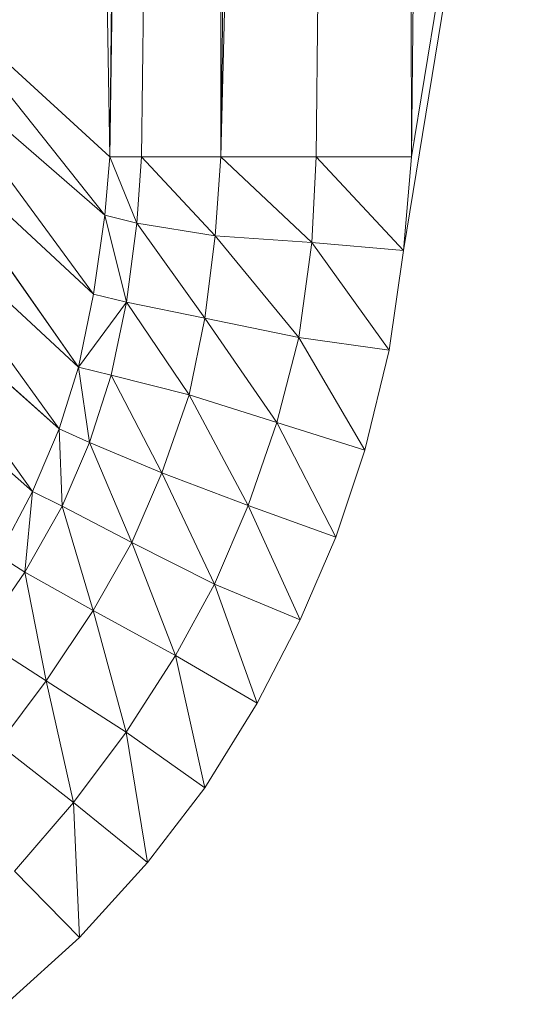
# Model space of a CAD drawing. Header units: metres. Extents: x 391.1 to 427.5, y 12.7 to 28.4.
# Tile 50 of 241: x 410.1884 to 410.2099, y 14.2502 to 14.292. Entities that reach past the tile are written whole.
import ezdxf

# ---------------------------------------------------------------- set-up
doc = ezdxf.new("R2010")
doc.units = ezdxf.units.M
doc.layers.add('02_MOBILIARIO', color=7, linetype='Continuous', lineweight=18)

# ---------------------------------------------------------------- blocks, each defined once
blk = doc.blocks.new('Family - Plats de dutxa PS-1-153666-01_TEL_PS1')
at = {"layer": '02_MOBILIARIO', "color": 253, "true_color": 0xaaaaaa}
for p, q in [((0.738817, 0.105823), (0.734098, 0.400261)), ((0.734098, 0.400261), (0.738817, 0.105823)), ((0.743536, 0.400261), (0.738817, 0.105823)), ((0.738817, 0.105823), (0.742188, 0.400261)), ((0.738817, 0.105823), (0.743536, 0.400261)), ((0.742188, 0.400261), (0.738817, 0.105823)), ((0.740166, 0.105823), (0.743536, 0.400261)), ((0.743536, 0.400261), (0.740166, 0.105823)), ((0.750952, 0.400261), (0.743536, 0.105823)), ((0.743536, 0.105823), (0.746907, 0.400261)), ((0.743536, 0.105823), (0.750952, 0.400261)), ((0.743536, 0.105823), (0.743536, 0.400261)), ((0.743536, 0.400261), (0.743536, 0.105823)), ((0.746907, 0.400261), (0.743536, 0.105823)), ((0.747581, 0.105823), (0.750952, 0.400261)), ((0.750952, 0.400261), (0.747581, 0.105823)), ((0.751626, 0.105823), (0.750952, 0.400261)), ((0.750952, 0.400261), (0.751626, 0.105823)), ((0.799997, 0.400261), (0.751291, 0.101849)), ((0.751291, 0.101849), (0.799997, 0.400261)), ((0.799997, 0.400261), (0.751626, 0.105823)), ((0.751626, 0.105823), (0.799997, 0.400261)), ((0.754997, 0.400261), (0.751626, 0.105823)), ((0.754997, 0.400261), (0.751626, 0.105823)), ((0.738817, 0.105823), (0.730727, 0.113238)), ((0.738615, 0.10335), (0.730727, 0.113238)), ((0.730727, 0.113238), (0.738817, 0.105823)), ((0.730727, 0.113238), (0.738615, 0.10335)), ((0.738615, 0.10335), (0.73049, 0.110392)), ((0.738129, 0.099985), (0.73049, 0.110392)), ((0.73049, 0.110392), (0.738615, 0.10335)), ((0.73049, 0.110392), (0.738129, 0.099985)), ((0.738129, 0.099985), (0.73004, 0.107499)), ((0.737484, 0.096891), (0.73004, 0.107499)), ((0.73004, 0.107499), (0.738129, 0.099985)), ((0.73004, 0.107499), (0.737484, 0.096891)), ((0.738615, 0.10335), (0.738817, 0.105823)), ((0.738817, 0.105823), (0.738615, 0.10335)), ((0.738817, 0.105823), (0.740166, 0.105823)), ((0.739973, 0.10301), (0.738817, 0.105823)), ((0.738817, 0.105823), (0.740166, 0.105823)), ((0.738817, 0.105823), (0.739973, 0.10301)), ((0.739973, 0.10301), (0.740166, 0.105823)), ((0.740166, 0.105823), (0.739973, 0.10301)), ((0.743536, 0.105823), (0.740166, 0.105823)), ((0.743295, 0.102465), (0.740166, 0.105823)), ((0.740166, 0.105823), (0.743536, 0.105823)), ((0.740166, 0.105823), (0.743295, 0.102465)), ((0.743295, 0.102465), (0.743536, 0.105823)), ((0.743536, 0.105823), (0.743295, 0.102465)), ((0.743536, 0.105823), (0.747581, 0.105823)), ((0.747395, 0.102191), (0.743536, 0.105823)), ((0.743536, 0.105823), (0.747581, 0.105823)), ((0.743536, 0.105823), (0.747395, 0.102191)), ((0.747395, 0.102191), (0.747581, 0.105823)), ((0.747581, 0.105823), (0.747395, 0.102191)), ((0.751626, 0.105823), (0.747581, 0.105823)), ((0.751291, 0.101849), (0.747581, 0.105823)), ((0.747581, 0.105823), (0.751626, 0.105823)), ((0.747581, 0.105823), (0.751291, 0.101849)), ((0.751626, 0.105823), (0.751291, 0.101849)), ((0.751626, 0.105823), (0.751291, 0.101849)), ((0.737484, 0.096891), (0.729289, 0.104494)), ((0.736669, 0.094274), (0.729289, 0.104494)), ((0.729289, 0.104494), (0.737484, 0.096891)), ((0.729289, 0.104494), (0.736669, 0.094274)), ((0.738129, 0.099985), (0.738615, 0.10335)), ((0.738615, 0.10335), (0.738129, 0.099985)), ((0.739973, 0.10301), (0.738615, 0.10335)), ((0.739522, 0.099645), (0.738615, 0.10335)), ((0.738615, 0.10335), (0.739973, 0.10301)), ((0.738615, 0.10335), (0.739522, 0.099645)), ((0.739522, 0.099645), (0.739973, 0.10301)), ((0.739973, 0.10301), (0.739522, 0.099645)), ((0.743295, 0.102465), (0.739973, 0.10301)), ((0.74286, 0.098965), (0.739973, 0.10301)), ((0.739973, 0.10301), (0.743295, 0.102465)), ((0.739973, 0.10301), (0.74286, 0.098965)), ((0.74286, 0.098965), (0.743295, 0.102465)), ((0.743295, 0.102465), (0.74286, 0.098965)), ((0.747395, 0.102191), (0.743295, 0.102465)), ((0.746848, 0.098155), (0.743295, 0.102465)), ((0.743295, 0.102465), (0.747395, 0.102191)), ((0.743295, 0.102465), (0.746848, 0.098155)), ((0.746848, 0.098155), (0.747395, 0.102191)), ((0.747395, 0.102191), (0.746848, 0.098155)), ((0.751291, 0.101849), (0.747395, 0.102191)), ((0.750676, 0.097608), (0.747395, 0.102191)), ((0.747395, 0.102191), (0.751291, 0.101849)), ((0.747395, 0.102191), (0.750676, 0.097608)), ((0.750676, 0.097608), (0.751291, 0.101849)), ((0.751291, 0.101849), (0.750676, 0.097608)), ((0.736669, 0.094274), (0.728426, 0.101601)), ((0.73554, 0.091607), (0.728426, 0.101601)), ((0.728426, 0.101601), (0.736669, 0.094274)), ((0.728426, 0.101601), (0.73554, 0.091607)), ((0.737484, 0.096891), (0.738129, 0.099985)), ((0.738129, 0.099985), (0.737484, 0.096891)), ((0.739522, 0.099645), (0.738129, 0.099985)), ((0.739522, 0.099645), (0.738129, 0.099985)), ((0.737484, 0.096891), (0.739522, 0.099645)), ((0.739522, 0.099645), (0.737484, 0.096891)), ((0.738876, 0.096551), (0.739522, 0.099645)), ((0.739522, 0.099645), (0.738876, 0.096551)), ((0.74286, 0.098965), (0.739522, 0.099645)), ((0.742188, 0.09571), (0.739522, 0.099645)), ((0.739522, 0.099645), (0.74286, 0.098965)), ((0.739522, 0.099645), (0.742188, 0.09571)), ((0.73554, 0.091607), (0.727263, 0.098897)), ((0.727263, 0.098897), (0.73554, 0.091607)), ((0.742188, 0.09571), (0.74286, 0.098965)), ((0.74286, 0.098965), (0.742188, 0.09571)), ((0.746848, 0.098155), (0.74286, 0.098965)), ((0.745916, 0.094546), (0.74286, 0.098965)), ((0.74286, 0.098965), (0.746848, 0.098155)), ((0.74286, 0.098965), (0.745916, 0.094546)), ((0.745916, 0.094546), (0.746848, 0.098155)), ((0.746848, 0.098155), (0.745916, 0.094546)), ((0.750676, 0.097608), (0.746848, 0.098155)), ((0.749651, 0.093366), (0.746848, 0.098155)), ((0.746848, 0.098155), (0.750676, 0.097608)), ((0.746848, 0.098155), (0.749651, 0.093366)), ((0.749651, 0.093366), (0.750676, 0.097608)), ((0.750676, 0.097608), (0.749651, 0.093366)), ((0.736669, 0.094274), (0.737484, 0.096891)), ((0.737484, 0.096891), (0.736669, 0.094274)), ((0.737484, 0.096891), (0.738876, 0.096551)), ((0.73796, 0.093696), (0.737484, 0.096891)), ((0.737484, 0.096891), (0.738876, 0.096551)), ((0.737484, 0.096891), (0.73796, 0.093696)), ((0.73796, 0.093696), (0.738876, 0.096551)), ((0.738876, 0.096551), (0.73796, 0.093696)), ((0.742188, 0.09571), (0.738876, 0.096551)), ((0.741026, 0.092404), (0.738876, 0.096551)), ((0.738876, 0.096551), (0.742188, 0.09571)), ((0.738876, 0.096551), (0.741026, 0.092404)), ((0.741026, 0.092404), (0.742188, 0.09571)), ((0.742188, 0.09571), (0.741026, 0.092404)), ((0.745916, 0.094546), (0.742188, 0.09571)), ((0.744694, 0.09101), (0.742188, 0.09571)), ((0.742188, 0.09571), (0.745916, 0.094546)), ((0.742188, 0.09571), (0.744694, 0.09101)), ((0.744694, 0.09101), (0.745916, 0.094546)), ((0.745916, 0.094546), (0.744694, 0.09101)), ((0.749651, 0.093366), (0.745916, 0.094546)), ((0.74842, 0.089672), (0.745916, 0.094546)), ((0.745916, 0.094546), (0.749651, 0.093366)), ((0.745916, 0.094546), (0.74842, 0.089672)), ((0.73554, 0.091607), (0.736669, 0.094274)), ((0.736669, 0.094274), (0.73554, 0.091607)), ((0.73796, 0.093696), (0.736669, 0.094274)), ((0.736795, 0.090991), (0.736669, 0.094274)), ((0.736669, 0.094274), (0.73796, 0.093696)), ((0.736669, 0.094274), (0.736795, 0.090991)), ((0.736795, 0.090991), (0.73796, 0.093696)), ((0.73796, 0.093696), (0.736795, 0.090991)), ((0.741026, 0.092404), (0.73796, 0.093696)), ((0.739755, 0.089447), (0.73796, 0.093696)), ((0.73796, 0.093696), (0.741026, 0.092404)), ((0.73796, 0.093696), (0.739755, 0.089447)), ((0.74842, 0.089672), (0.749651, 0.093366)), ((0.749651, 0.093366), (0.74842, 0.089672)), ((0.739755, 0.089447), (0.741026, 0.092404)), ((0.741026, 0.092404), (0.739755, 0.089447)), ((0.744694, 0.09101), (0.741026, 0.092404)), ((0.743267, 0.087679), (0.741026, 0.092404)), ((0.741026, 0.092404), (0.744694, 0.09101)), ((0.741026, 0.092404), (0.743267, 0.087679)), ((0.734091, 0.088899), (0.73554, 0.091607)), ((0.73554, 0.091607), (0.734091, 0.088899)), ((0.735212, 0.088183), (0.73554, 0.091607)), ((0.73554, 0.091607), (0.735212, 0.088183)), ((0.736795, 0.090991), (0.73554, 0.091607)), ((0.73554, 0.091607), (0.736795, 0.090991)), ((0.735212, 0.088183), (0.736795, 0.090991)), ((0.736795, 0.090991), (0.735212, 0.088183)), ((0.739755, 0.089447), (0.736795, 0.090991)), ((0.738111, 0.086557), (0.736795, 0.090991)), ((0.736795, 0.090991), (0.739755, 0.089447)), ((0.736795, 0.090991), (0.738111, 0.086557)), ((0.743267, 0.087679), (0.744694, 0.09101)), ((0.744694, 0.09101), (0.743267, 0.087679)), ((0.74842, 0.089672), (0.744694, 0.09101)), ((0.746908, 0.08616), (0.744694, 0.09101)), ((0.744694, 0.09101), (0.74842, 0.089672)), ((0.744694, 0.09101), (0.746908, 0.08616)), ((0.746908, 0.08616), (0.74842, 0.089672)), ((0.74842, 0.089672), (0.746908, 0.08616)), ((0.738111, 0.086557), (0.739755, 0.089447)), ((0.739755, 0.089447), (0.738111, 0.086557)), ((0.743267, 0.087679), (0.739755, 0.089447)), ((0.741614, 0.084651), (0.739755, 0.089447)), ((0.739755, 0.089447), (0.743267, 0.087679)), ((0.739755, 0.089447), (0.741614, 0.084651)), ((0.735212, 0.088183), (0.734091, 0.088899)), ((0.734091, 0.088899), (0.735212, 0.088183)), ((0.733289, 0.085391), (0.735212, 0.088183)), ((0.735212, 0.088183), (0.733289, 0.085391)), ((0.738111, 0.086557), (0.735212, 0.088183)), ((0.736121, 0.083575), (0.735212, 0.088183)), ((0.735212, 0.088183), (0.738111, 0.086557)), ((0.735212, 0.088183), (0.736121, 0.083575)), ((0.741614, 0.084651), (0.743267, 0.087679)), ((0.743267, 0.087679), (0.741614, 0.084651)), ((0.746908, 0.08616), (0.743267, 0.087679)), ((0.745071, 0.082626), (0.743267, 0.087679)), ((0.743267, 0.087679), (0.746908, 0.08616)), ((0.743267, 0.087679), (0.745071, 0.082626)), ((0.736121, 0.083575), (0.738111, 0.086557)), ((0.738111, 0.086557), (0.736121, 0.083575)), ((0.741614, 0.084651), (0.738111, 0.086557)), ((0.739508, 0.081384), (0.738111, 0.086557)), ((0.738111, 0.086557), (0.741614, 0.084651)), ((0.738111, 0.086557), (0.739508, 0.081384)), ((0.745071, 0.082626), (0.746908, 0.08616)), ((0.746908, 0.08616), (0.745071, 0.082626)), ((0.736121, 0.083575), (0.733289, 0.085391)), ((0.733289, 0.085391), (0.736121, 0.083575)), ((0.739508, 0.081384), (0.741614, 0.084651)), ((0.741614, 0.084651), (0.739508, 0.081384)), ((0.745071, 0.082626), (0.741614, 0.084651)), ((0.742853, 0.079026), (0.741614, 0.084651)), ((0.741614, 0.084651), (0.745071, 0.082626)), ((0.741614, 0.084651), (0.742853, 0.079026)), ((0.734098, 0.080879), (0.736121, 0.083575)), ((0.736121, 0.083575), (0.734098, 0.080879)), ((0.739508, 0.081384), (0.736121, 0.083575)), ((0.737277, 0.078407), (0.736121, 0.083575)), ((0.736121, 0.083575), (0.739508, 0.081384)), ((0.736121, 0.083575), (0.737277, 0.078407)), ((0.742853, 0.079026), (0.745071, 0.082626)), ((0.745071, 0.082626), (0.742853, 0.079026)), ((0.737277, 0.078407), (0.739508, 0.081384)), ((0.739508, 0.081384), (0.737277, 0.078407)), ((0.742853, 0.079026), (0.739508, 0.081384)), ((0.740424, 0.075853), (0.739508, 0.081384)), ((0.739508, 0.081384), (0.742853, 0.079026)), ((0.739508, 0.081384), (0.740424, 0.075853)), ((0.737277, 0.078407), (0.734098, 0.080879)), ((0.734098, 0.080879), (0.737277, 0.078407)), ((0.740424, 0.075853), (0.742853, 0.079026)), ((0.742853, 0.079026), (0.740424, 0.075853)), ((0.734772, 0.075485), (0.737277, 0.078407)), ((0.737277, 0.078407), (0.734772, 0.075485)), ((0.740424, 0.075853), (0.737277, 0.078407)), ((0.737533, 0.072675), (0.737277, 0.078407)), ((0.737277, 0.078407), (0.740424, 0.075853)), ((0.737277, 0.078407), (0.737533, 0.072675)), ((0.737533, 0.072675), (0.740424, 0.075853)), ((0.740424, 0.075853), (0.737533, 0.072675)), ((0.737533, 0.072675), (0.734772, 0.075485)), ((0.737533, 0.072675), (0.734772, 0.075485)), ((0.734405, 0.069834), (0.737533, 0.072675)), ((0.737533, 0.072675), (0.734405, 0.069834))]:
    blk.add_line(p, q, dxfattribs=at)
blk = doc.blocks.new('LONDR55-XX_ZZ-ARQ-CAA-M3D-Londres55_ifc-1-01_TEL_PS1')
at = {"layer": '02_MOBILIARIO', "color": 253, "lineweight": 18, "true_color": 0xaaaaaa}
blk.add_blockref('Family - Plats de dutxa PS-1-153666-01_TEL_PS1', (409.453442, 14.180351), dxfattribs=at)

msp = doc.modelspace()

# ---------------------------------------------------------------- block references
at = {"lineweight": 5}
msp.add_blockref('LONDR55-XX_ZZ-ARQ-CAA-M3D-Londres55_ifc-1-01_TEL_PS1', (0, 0), dxfattribs=at)

doc.saveas('drawing.dxf')
